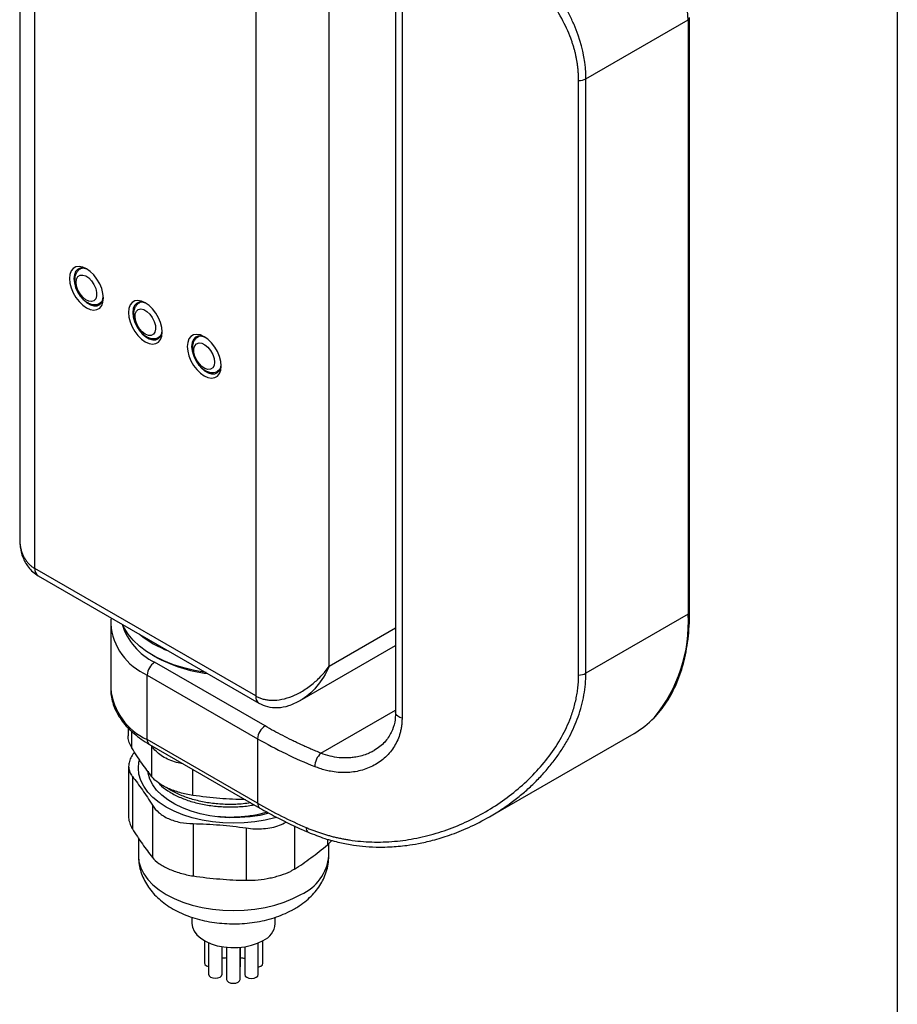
# Model space of a CAD drawing. Header units: millimetres. Extents: x 13 to 546, y 13 to 419.
# Tile 12 of 18: x 462 to 546, y 246 to 340. Entities that reach past the tile are written whole.
import ezdxf

# ---------------------------------------------------------------- set-up
doc = ezdxf.new("R2010")
doc.units = ezdxf.units.MM
doc.header["$LTSCALE"] = 2
doc.layers.add('TEXT', color=140, linetype='Continuous', lineweight=25)

msp = doc.modelspace()

# ---------------------------------------------------------------- linework, layer by layer
for p, q in [((461.762, 364.532), (461.762, 290.268)), ((463.226, 287.39), (463.226, 363.328)), ((484.439, 351.082), (484.439, 275.144)), ((491.511, 278.002), (491.511, 348.224)), ((497.889, 342.795), (497.889, 273.552)), ((498.504, 342.262), (498.504, 273.019)), ((516.17, 334.483), (525.994, 340.154)), ((525.994, 340.154), (525.994, 282.996)), ((526.141, 283.2), (526.141, 340.358)), ((515.473, 277.156), (515.473, 334.314)), ((516.17, 277.325), (516.17, 334.483)), ((467.75, 316.285), (467.58, 316.186)), ((469.479, 312.895), (469.65, 312.994)), ((473.407, 313.019), (473.236, 312.92)), ((475.136, 309.629), (475.307, 309.728)), ((479.064, 309.753), (478.893, 309.655)), ((480.793, 306.364), (480.964, 306.462)), ((484.439, 275.144), (463.226, 287.39)), ((463.537, 286.703), (484.75, 274.457)), ((525.994, 282.996), (516.17, 277.325)), ((470.507, 282.055), (470.507, 275.85)), ((491.511, 278.002), (497.889, 281.684)), ((488.725, 274.702), (497.889, 279.993)), ((474.539, 279.063), (474.751, 278.94)), ((485.336, 272.259), (474.729, 278.382)), ((474.022, 277.157), (484.628, 271.034)), ((474.022, 270.951), (474.022, 277.157)), ((490.701, 269.641), (497.889, 273.79)), ((472.174, 272.073), (472.174, 271.309)), ((472.535, 270.149), (472.535, 271.731)), ((484.628, 264.828), (474.022, 270.951)), ((484.628, 271.034), (484.628, 264.828)), ((506.912, 263.524), (520.815, 271.55)), ((474.229, 270.493), (484.836, 264.37)), ((474.474, 267.366), (474.474, 270.327)), ((472.231, 268.383), (472.231, 263.548)), ((474.118, 267.901), (474.118, 267.678)), ((478.409, 265.585), (478.409, 268.08)), ((472.592, 267.403), (472.592, 262.373)), ((474.509, 264.651), (474.509, 259.621)), ((478.445, 262.871), (478.445, 257.84)), ((483.532, 262.453), (483.532, 257.423)), ((488.171, 262.646), (488.171, 258.5)), ((473.168, 261.496), (473.168, 259.791)), ((491.341, 261.377), (491.341, 260.834)), ((491.341, 260.834), (491.768, 261.26)), ((491.468, 259.791), (491.468, 260.961)), ((478.318, 253.872), (478.318, 253.259)), ((486.318, 253.259), (486.318, 253.867)), ((479.509, 251.615), (479.509, 249.474)), ((479.918, 251.411), (479.918, 248.388)), ((481.218, 248.388), (481.218, 251.039)), ((481.645, 250.983), (481.645, 247.895)), ((482.945, 247.895), (482.945, 250.978)), ((482.968, 249.176), (482.968, 250.98)), ((483.389, 251.034), (483.389, 248.367)), ((484.689, 248.367), (484.689, 251.399)), ((485.137, 249.448), (485.137, 251.621)), ((482.945, 249.078), (482.968, 249.176))]:
    msp.add_line(p, q)
at = {"flags": 128}
for points in [[(468.176, 312.458), (468.538, 312.297), (468.882, 312.237), (469.19, 312.283), (469.448, 312.431), (469.641, 312.676), (469.762, 313.003), (469.802, 313.398), (469.762, 313.839), (469.641, 314.305), (469.448, 314.773), (469.19, 315.219), (468.882, 315.621), (468.538, 315.958), (468.176, 316.214), (467.814, 316.376), (467.47, 316.436), (467.162, 316.39), (466.904, 316.241), (466.711, 315.997), (466.59, 315.67), (466.55, 315.275), (466.59, 314.834), (466.711, 314.367), (466.904, 313.899), (467.162, 313.453), (467.47, 313.052), (467.814, 312.714), (468.176, 312.458)], [(468.286, 316.147), (468.218, 316.178), (467.887, 316.275), (467.585, 316.267), (467.33, 316.153), (467.136, 315.941), (467.015, 315.642), (466.974, 315.275)], [(466.974, 315.275), (467.015, 314.861), (467.136, 314.423), (467.33, 313.987), (467.585, 313.579), (467.887, 313.221), (468.218, 312.936), (468.559, 312.739), (468.89, 312.642), (469.191, 312.651), (469.447, 312.765), (469.64, 312.977), (469.761, 313.275), (469.799, 313.526)], [(467.186, 314.908), (467.23, 315.219), (467.358, 315.453), (467.559, 315.586), (467.814, 315.609), (468.102, 315.519), (468.396, 315.324), (468.671, 315.041), (468.902, 314.695), (469.068, 314.317), (469.155, 313.942), (469.155, 313.601), (469.068, 313.325), (468.902, 313.14), (468.671, 313.061), (468.396, 313.095), (468.102, 313.239), (467.814, 313.481), (467.559, 313.799), (467.358, 314.165), (467.23, 314.546), (467.186, 314.908)], [(469.713, 313.123), (469.565, 312.954), (469.478, 312.894)], [(473.833, 309.193), (474.195, 309.031), (474.538, 308.971), (474.847, 309.017), (475.104, 309.166), (475.298, 309.41), (475.418, 309.738), (475.459, 310.132), (475.418, 310.573), (475.298, 311.04), (475.104, 311.508), (474.847, 311.954), (474.538, 312.355), (474.195, 312.693), (473.833, 312.949), (473.471, 313.111), (473.127, 313.17), (472.819, 313.124), (472.561, 312.976), (472.368, 312.731), (472.247, 312.404), (472.207, 312.01), (472.247, 311.568), (472.368, 311.102), (472.561, 310.634), (472.819, 310.188), (473.127, 309.786), (473.471, 309.449), (473.833, 309.193)], [(473.943, 312.881), (473.875, 312.913), (473.543, 313.01), (473.242, 313.001), (472.986, 312.887), (472.793, 312.675), (472.672, 312.377), (472.631, 312.01)], [(472.631, 312.01), (472.672, 311.595), (472.793, 311.157), (472.986, 310.721), (473.242, 310.313), (473.543, 309.956), (473.875, 309.67), (474.215, 309.474), (474.546, 309.377), (474.848, 309.385), (475.104, 309.499), (475.297, 309.711), (475.418, 310.01), (475.455, 310.261)], [(473.833, 309.928), (473.541, 310.147), (473.275, 310.448), (473.059, 310.805), (472.911, 311.185), (472.846, 311.555), (472.868, 311.882), (472.976, 312.137), (473.16, 312.297), (473.403, 312.349), (473.685, 312.286), (473.98, 312.116), (474.262, 311.853), (474.506, 311.52), (474.69, 311.147), (474.798, 310.768), (474.82, 310.415), (474.754, 310.121), (474.607, 309.911), (474.391, 309.804), (474.125, 309.81), (473.833, 309.928)], [(475.37, 309.858), (475.222, 309.688), (475.135, 309.629)], [(479.49, 305.927), (479.852, 305.765), (480.195, 305.706), (480.504, 305.751), (480.761, 305.9), (480.955, 306.144), (481.075, 306.472), (481.116, 306.866), (481.075, 307.308), (480.955, 307.774), (480.761, 308.242), (480.504, 308.688), (480.195, 309.09), (479.852, 309.427), (479.49, 309.683), (479.128, 309.845), (478.784, 309.905), (478.476, 309.859), (478.218, 309.71), (478.024, 309.466), (477.904, 309.138), (477.863, 308.744), (477.904, 308.303), (478.024, 307.836), (478.218, 307.368), (478.476, 306.922), (478.784, 306.52), (479.128, 306.183), (479.49, 305.927)], [(479.6, 309.615), (479.531, 309.647), (479.2, 309.744), (478.898, 309.735), (478.643, 309.622), (478.45, 309.409), (478.329, 309.111), (478.288, 308.744)], [(478.288, 308.744), (478.329, 308.329), (478.45, 307.892), (478.643, 307.456), (478.898, 307.047), (479.2, 306.69), (479.531, 306.405), (479.872, 306.208), (480.203, 306.111), (480.505, 306.12), (480.76, 306.234), (480.954, 306.446), (481.075, 306.744), (481.112, 306.995)], [(480.48, 307.234), (480.436, 306.922), (480.308, 306.689), (480.107, 306.555), (479.851, 306.532), (479.564, 306.622), (479.269, 306.818), (478.995, 307.101), (478.764, 307.447), (478.598, 307.824), (478.511, 308.2), (478.511, 308.541), (478.598, 308.816), (478.764, 309.002), (478.995, 309.081), (479.269, 309.047), (479.564, 308.902), (479.851, 308.66), (480.107, 308.343), (480.308, 307.977), (480.436, 307.596), (480.48, 307.234)], [(481.027, 306.592), (480.878, 306.423), (480.786, 306.36)], [(479.672, 277.389), (479.654, 277.391), (478.571, 277.582), (477.527, 277.836), (476.534, 278.151), (475.603, 278.523), (474.743, 278.948), (473.963, 279.422), (473.271, 279.94), (472.676, 280.496), (472.183, 281.085), (471.797, 281.699), (471.641, 282.025)], [(498.504, 273.019), (498.292, 273.089), (498.115, 273.187), (497.984, 273.306), (497.908, 273.44), (497.889, 273.552)], [(486.439, 263.485), (486.288, 263.442), (485.34, 263.216), (484.354, 263.052), (483.343, 262.953), (482.318, 262.919), (481.294, 262.953), (480.282, 263.052), (479.296, 263.216), (478.348, 263.442), (477.45, 263.729), (476.613, 264.072), (475.848, 264.466), (475.164, 264.908), (474.571, 265.391), (474.074, 265.91), (473.682, 266.457), (473.398, 267.026), (473.226, 267.61), (473.168, 268.202), (473.226, 268.793), (473.268, 268.981)], [(485.715, 263.861), (484.844, 263.668), (483.898, 263.527), (482.929, 263.452), (481.951, 263.444), (480.979, 263.502), (480.026, 263.626), (479.105, 263.815), (478.228, 264.065), (477.41, 264.374), (476.66, 264.736), (475.99, 265.146), (475.408, 265.6), (474.923, 266.09), (474.543, 266.61), (474.271, 267.152), (474.112, 267.708), (474.098, 267.797)], [(473.168, 259.791), (473.226, 259.2), (473.398, 258.616), (473.682, 258.047), (474.074, 257.499), (474.571, 256.981), (475.164, 256.498), (475.848, 256.056), (476.613, 255.661), (477.45, 255.319), (478.348, 255.032), (479.296, 254.805), (480.282, 254.641), (481.294, 254.542), (482.318, 254.509), (483.343, 254.542), (484.354, 254.641), (485.34, 254.805), (486.288, 255.032), (487.186, 255.319), (488.023, 255.661), (488.788, 256.056)], [(478.318, 253.259), (478.362, 252.917), (478.519, 252.536), (478.785, 252.176), (479.153, 251.847), (479.612, 251.558), (480.149, 251.319), (480.748, 251.135), (481.393, 251.012), (482.064, 250.954), (482.742, 250.963), (483.408, 251.037), (484.043, 251.175), (484.628, 251.374), (485.147, 251.626)], [(479.509, 249.474), (479.559, 249.331), (479.7, 249.209), (479.91, 249.127), (479.918, 249.126)], [(484.689, 249.092), (484.736, 249.102), (484.947, 249.183), (485.088, 249.305), (485.137, 249.448)], [(479.918, 248.388), (479.968, 248.244), (480.109, 248.122), (480.32, 248.041), (480.568, 248.012), (480.817, 248.041), (481.028, 248.122), (481.169, 248.244), (481.218, 248.388)], [(483.389, 248.367), (483.439, 248.223), (483.58, 248.102), (483.791, 248.02), (484.039, 247.992), (484.288, 248.02), (484.499, 248.102), (484.64, 248.223), (484.689, 248.367)], [(481.645, 247.895), (481.695, 247.751), (481.836, 247.629), (482.047, 247.548), (482.295, 247.52), (482.544, 247.548), (482.755, 247.629), (482.896, 247.751), (482.945, 247.895)]]:
    msp.add_lwpolyline(points, dxfattribs=at)
for centre, radius, start, end in [((487.175, 338.249), 38.866, 2.80968, 43.02979), ((525.89, 340.383), 0.251, 294.37604, 354.28935), ((515.493, 335.752), 1.438, 269.19901, 298.07169), ((467.917, 315.585), 0.689, 91.94567, 117.94591), ((473.574, 312.32), 0.689, 91.94573, 117.94136), ((479.231, 309.056), 0.687, 91.92901, 119.39482), ((463.94, 287.299), 0.719, 172.74417, 235.94365), ((525.89, 283.225), 0.251, 294.37467, 354.30522), ((476.365, 282.546), 5.877, 184.61571, 246.50456), ((511.799, 282.158), 14.22, 320.20651, 3.38153), ((477.452, 283.873), 6.13, 197.31901, 243.62772), ((479.789, 289.152), 10.372, 231.05764, 248.94774), ((475.557, 277.087), 1.537, 122.60548, 177.39452), ((481.595, 291.449), 14.258, 241.31227, 262.866), ((515.493, 278.594), 1.438, 269.19901, 298.07169), ((476.513, 276.448), 6.035, 185.6948, 245.62534), ((485.19, 275.07), 0.755, 174.37962, 234.30196), ((516.514, 278.967), 8.574, 300.11661, 316.42608), ((486.164, 270.964), 1.537, 122.60548, 177.39452), ((474.497, 270.891), 0.48, 172.74417, 235.94365), ((507.355, 310.645), 45.667, 240.15548, 247.82929), ((491.945, 268.307), 1.824, 133.00671, 178.52415), ((485.129, 264.779), 0.503, 174.38041, 234.29286), ((507.014, 303.784), 44.929, 240.11682, 246.75804), ((489.718, 262.421), 0.441, 169.56311, 238.41634), ((486.988, 260.177), 4.497, 293.59917, 355.08069), ((484.358, 253.428), 1.967, 293.62491, 355.05495), ((481.376, 251.041), 1.08, 261.62924, 284.45777), ((483.3, 251.004), 1.055, 251.66243, 274.85379)]:
    msp.add_arc(centre, radius, start, end)
for points, knots in [([(516.17, 334.483), (516.17, 335.914), (515.913, 337.303), (515.318, 339.004), (515.185, 339.342), (514.892, 340.016), (514.732, 340.352), (514.22, 341.343), (513.834, 341.986), (512.986, 343.245), (512.525, 343.861), (511.532, 345.074), (511.001, 345.672), (509.342, 347.413), (508.145, 348.517), (506.233, 350.123), (505.577, 350.65), (504.564, 351.43), (504.22, 351.688), (503.531, 352.198), (503.184, 352.449), (501.44, 353.69), (500.015, 354.63), (497.839, 355.973), (497.107, 356.408), (496, 357.044), (495.629, 357.253), (494.893, 357.66), (494.526, 357.859), (492.705, 358.826), (491.277, 359.522), (489.883, 360.131)], [0, 0, 0, 0, 0.125, 0.125, 0.15625, 0.15625, 0.1875, 0.1875, 0.25, 0.25, 0.3125, 0.3125, 0.375, 0.375, 0.5, 0.5, 0.5625, 0.5625, 0.59375, 0.59375, 0.625, 0.625, 0.75, 0.75, 0.8125, 0.8125, 0.84375, 0.84375, 0.875, 0.875, 1, 1, 1, 1]), ([(515.473, 334.314), (515.472, 334.426), (515.47, 334.652), (515.454, 334.991), (515.428, 335.329), (515.391, 335.667), (515.344, 336.005), (515.286, 336.343), (515.218, 336.68), (515.14, 337.018), (515.051, 337.356), (514.951, 337.693), (514.842, 338.031), (514.531, 338.903), (513.881, 340.311), (512.706, 342.159), (511.288, 343.947), (509.697, 345.636), (507.946, 347.267), (506.079, 348.824), (504.103, 350.331), (502.049, 351.777), (499.945, 353.156), (497.795, 354.474), (495.631, 355.717), (493.942, 356.621), (492.753, 357.228), (492.04, 357.582), (491.336, 357.922), (490.641, 358.247), (489.956, 358.559), (489.508, 358.755), (489.284, 358.852)], [0, 0, 0, 0, 0.010269, 0.02054, 0.030821, 0.041117, 0.051436, 0.061783, 0.072165, 0.082589, 0.09306, 0.103585, 0.11417, 0.124821, 0.186186, 0.250194, 0.311755, 0.375578, 0.437268, 0.50005, 0.562671, 0.62527, 0.687738, 0.74947, 0.812619, 0.874788, 0.895902, 0.916889, 0.937772, 0.95857, 0.979306, 1, 1, 1, 1]), ([(467.606, 316.192), (467.586, 316.184), (467.469, 316.137), (467.303, 315.966), (467.138, 315.698), (467.053, 315.406), (467.044, 315.203), (467.04, 315.112)], [0, 0, 0, 0, 0.049759, 0.300122, 0.544596, 0.797378, 1, 1, 1, 1]), ([(467.04, 315.112), (467.042, 315.038), (467.05, 314.83), (467.128, 314.476), (467.288, 314.065), (467.515, 313.678), (467.794, 313.335), (468.118, 313.051), (468.461, 312.857), (468.803, 312.759), (469.121, 312.762), (469.353, 312.813), (469.453, 312.887), (469.473, 312.902)], [0, 0, 0, 0, 0.059444, 0.165914, 0.272038, 0.377994, 0.484613, 0.592778, 0.703764, 0.800925, 0.891746, 0.979182, 1, 1, 1, 1]), ([(473.262, 312.926), (473.243, 312.918), (473.126, 312.871), (472.96, 312.7), (472.794, 312.433), (472.704, 312.112), (472.686, 311.749), (472.746, 311.35), (472.882, 310.939), (473.088, 310.541), (473.35, 310.182), (473.638, 309.892), (473.844, 309.759), (473.936, 309.699)], [0, 0, 0, 0, 0.017928, 0.108632, 0.197198, 0.288766, 0.386891, 0.490698, 0.596037, 0.701128, 0.806537, 0.913146, 1, 1, 1, 1]), ([(473.936, 309.699), (474.002, 309.664), (474.174, 309.573), (474.46, 309.494), (474.777, 309.496), (475.01, 309.547), (475.11, 309.622), (475.129, 309.636)], [0, 0, 0, 0, 0.16977, 0.442171, 0.696518, 0.94137, 1, 1, 1, 1]), ([(478.899, 309.647), (478.828, 309.603), (478.669, 309.505), (478.499, 309.261), (478.383, 308.959), (478.341, 308.609), (478.374, 308.221), (478.486, 307.81), (478.669, 307.405), (478.914, 307.03), (479.209, 306.704), (479.545, 306.444), (479.895, 306.279), (480.236, 306.219), (480.537, 306.241), (480.704, 306.325), (480.779, 306.363)], [0, 0, 0, 0, 0.053047, 0.119183, 0.186171, 0.257468, 0.333603, 0.41198, 0.490258, 0.568557, 0.647534, 0.727974, 0.810687, 0.880545, 0.946373, 1, 1, 1, 1]), ([(461.762, 290.268), (461.773, 289.988), (461.797, 289.384), (462.041, 288.433), (462.473, 287.638), (463.008, 287.053), (463.357, 286.822), (463.537, 286.703)], [0, 0, 0, 0, 0.198991, 0.429306, 0.695275, 0.843075, 1, 1, 1, 1]), ([(461.762, 290.268), (461.763, 290.199), (461.764, 290.062), (461.778, 289.861), (461.8, 289.667), (461.83, 289.478), (461.869, 289.296), (461.915, 289.12), (461.969, 288.951), (462.029, 288.789), (462.097, 288.633), (462.195, 288.439), (462.332, 288.213), (462.521, 287.966), (462.734, 287.746), (462.967, 287.551), (463.14, 287.444), (463.226, 287.39)], [0, 0, 0, 0, 0.057639, 0.114296, 0.169991, 0.224743, 0.278574, 0.331506, 0.383562, 0.434767, 0.485147, 0.534729, 0.630126, 0.724118, 0.816934, 0.908813, 1, 1, 1, 1]), ([(522.796, 273.118), (522.818, 273.139), (523.073, 273.382), (523.503, 273.925), (524.08, 274.75), (524.585, 275.66), (525.024, 276.641), (525.393, 277.693), (525.69, 278.809), (525.915, 279.985), (526.065, 281.216), (526.132, 282.295), (526.139, 282.967), (526.141, 283.2)], [0, 0, 0, 0, 0.0097161, 0.1124507, 0.2154874, 0.3188704, 0.4225949, 0.5266204, 0.6308864, 0.7353277, 0.8398844, 0.9445071, 1, 1, 1, 1]), ([(470.558, 282.65), (470.536, 282.521), (470.503, 282.33), (470.514, 282.138), (470.517, 282.076)], [0, 0, 0, 0, 0.677756, 1, 1, 1, 1]), ([(484.439, 275.144), (484.489, 275.117), (484.588, 275.062), (484.744, 274.99), (484.906, 274.927), (485.074, 274.872), (485.247, 274.826), (485.425, 274.79), (485.609, 274.762), (485.797, 274.744), (486.233, 274.724), (486.966, 274.794), (487.97, 275.1), (488.995, 275.617), (489.787, 276.18), (490.394, 276.717), (490.777, 277.103), (491.159, 277.535), (491.381, 277.83), (491.511, 278.002)], [0, 0, 0, 0, 0.023724, 0.047531, 0.071444, 0.095481, 0.119661, 0.144005, 0.16853, 0.193256, 0.218199, 0.338059, 0.468442, 0.594275, 0.738643, 0.801465, 0.87239, 0.925508, 1, 1, 1, 1]), ([(491.511, 278.002), (491.186, 277.28), (490.771, 276.612), (489.818, 275.484), (489.281, 275.024), (488.725, 274.702)], [0, 0, 0, 0, 0.5, 0.5, 1, 1, 1, 1]), ([(489.284, 262.501), (489.405, 262.449), (489.648, 262.346), (490.017, 262.203), (490.388, 262.067), (490.762, 261.941), (491.138, 261.823), (491.518, 261.714), (491.901, 261.614), (492.286, 261.522), (492.674, 261.44), (493.065, 261.366), (494.036, 261.205), (495.611, 261.063), (497.776, 261.128), (499.931, 261.44), (502.041, 261.983), (504.097, 262.744), (506.074, 263.71), (507.944, 264.863), (509.697, 266.202), (511.283, 267.694), (512.697, 269.361), (513.871, 271.151), (514.559, 272.625), (514.918, 273.657), (515.089, 274.239), (515.229, 274.822), (515.338, 275.405), (515.415, 275.988), (515.464, 276.572), (515.47, 276.961), (515.473, 277.156)], [0, 0, 0, 0, 0.011241, 0.022492, 0.033756, 0.045036, 0.056336, 0.067659, 0.079009, 0.090388, 0.101801, 0.113251, 0.124741, 0.186814, 0.249869, 0.311868, 0.374615, 0.437126, 0.499664, 0.562686, 0.624614, 0.688073, 0.749302, 0.813227, 0.874522, 0.892838, 0.910971, 0.928952, 0.946813, 0.964586, 0.982304, 1, 1, 1, 1]), ([(506.894, 263.515), (507.331, 263.778), (508.052, 264.211), (509.091, 264.949), (510.017, 265.676), (510.96, 266.514), (511.843, 267.399), (512.662, 268.331), (513.402, 269.293), (514.048, 270.262), (514.601, 271.227), (515.062, 272.183), (515.453, 273.165), (515.769, 274.18), (515.999, 275.232), (516.143, 276.28), (516.161, 276.978), (516.17, 277.325)], [0, 0, 0, 0, 0.086304, 0.142277, 0.215259, 0.285458, 0.355876, 0.427374, 0.496804, 0.563505, 0.627545, 0.68899, 0.747917, 0.812453, 0.875882, 0.938348, 1, 1, 1, 1]), ([(470.518, 275.848), (470.519, 275.685), (470.52, 275.29), (470.642, 274.669), (470.865, 273.995), (471.189, 273.338), (471.61, 272.704), (472.126, 272.097), (472.737, 271.522), (473.432, 270.98), (473.962, 270.656), (474.229, 270.493)], [0, 0, 0, 0, 0.0781309, 0.1890827, 0.3003585, 0.4127858, 0.5269025, 0.6428653, 0.7604704, 0.8792857, 1, 1, 1, 1]), ([(484.75, 274.457), (485.018, 274.331), (485.586, 274.063), (486.588, 273.986), (487.679, 274.174), (488.364, 274.52), (488.725, 274.702)], [0, 0, 0, 0, 0.211204, 0.448961, 0.710473, 1, 1, 1, 1]), ([(497.889, 273.555), (497.871, 273.238), (497.832, 272.556), (497.49, 271.583), (496.973, 270.815), (496.386, 270.252), (496.017, 270.017), (495.828, 269.896)], [0, 0, 0, 0, 0.203732, 0.437779, 0.7024, 0.847566, 1, 1, 1, 1]), ([(498.504, 273.019), (498.504, 272.949), (498.502, 272.808), (498.49, 272.599), (498.471, 272.393), (498.445, 272.188), (498.41, 271.987), (498.368, 271.787), (498.278, 271.428), (498.103, 270.924), (497.788, 270.313), (497.396, 269.755), (496.779, 269.095), (495.85, 268.429), (494.765, 268.007), (493.836, 267.824), (493.114, 267.765), (492.374, 267.787), (491.706, 267.879), (491.12, 268.012), (490.618, 268.161), (490.287, 268.289), (490.121, 268.354)], [0, 0, 0, 0, 0.017832, 0.035635, 0.053428, 0.071228, 0.089055, 0.106925, 0.124858, 0.187219, 0.250107, 0.312152, 0.374818, 0.499826, 0.624792, 0.687076, 0.749426, 0.812121, 0.874704, 0.916588, 0.9583, 1, 1, 1, 1]), ([(490.701, 269.641), (490.542, 269.707), (490.224, 269.838), (489.754, 270.04), (489.288, 270.245), (488.828, 270.455), (488.372, 270.668), (487.772, 270.956), (487.035, 271.326), (486.171, 271.784), (485.614, 272.1), (485.336, 272.259)], [0, 0, 0, 0, 0.083335, 0.166669, 0.250003, 0.333337, 0.416671, 0.500005, 0.666674, 0.833339, 1, 1, 1, 1]), ([(472.535, 270.149), (472.446, 270.318), (472.268, 270.654), (472.166, 271.049), (472.184, 271.261), (472.188, 271.309)], [0, 0, 0, 0, 0.4361683, 0.872313, 1, 1, 1, 1]), ([(477.449, 268.634), (477.239, 268.67), (476.768, 268.751), (476.107, 268.988), (475.479, 269.312), (474.957, 269.715), (474.642, 270.067), (474.504, 270.279), (474.474, 270.327)], [0, 0, 0, 0, 0.158738, 0.355497, 0.552256, 0.748079, 0.943912, 1, 1, 1, 1]), ([(495.83, 269.898), (495.82, 269.893), (495.703, 269.818), (495.415, 269.678), (494.935, 269.475), (494.381, 269.317), (493.849, 269.224), (493.226, 269.168), (492.484, 269.187), (491.581, 269.334), (490.994, 269.538), (490.701, 269.641)], [0, 0, 0, 0, 0.00666, 0.084217, 0.190985, 0.316744, 0.421796, 0.503114, 0.673934, 0.836794, 1, 1, 1, 1]), ([(472.798, 269.748), (472.693, 269.609), (472.466, 269.312), (472.279, 268.847), (472.207, 268.375), (472.28, 267.93), (472.433, 267.611), (472.562, 267.443), (472.592, 267.403)], [0, 0, 0, 0, 0.16973, 0.363488, 0.557244, 0.748954, 0.940684, 1, 1, 1, 1]), ([(478.409, 265.585), (477.974, 265.651), (477.556, 265.741), (476.954, 265.913), (476.756, 265.976), (476.38, 266.113), (476.201, 266.185), (475.687, 266.418), (475.376, 266.593), (474.853, 266.963), (474.638, 267.16), (474.474, 267.366)], [0, 0, 0, 0, 0.25, 0.25, 0.375, 0.375, 0.5, 0.5, 0.75, 0.75, 1, 1, 1, 1]), ([(475.084, 266.809), (475.182, 266.699), (475.479, 266.364), (476.2, 265.872), (477.199, 265.357), (478.364, 264.946), (479.627, 264.655), (480.981, 264.489), (482.356, 264.466), (483.479, 264.533), (484.101, 264.652), (484.287, 264.687)], [0, 0, 0, 0, 0.061162, 0.186148, 0.314758, 0.439752, 0.568371, 0.693358, 0.821969, 0.946959, 1, 1, 1, 1]), ([(483.965, 264.873), (483.718, 264.835), (483.021, 264.727), (481.836, 264.697), (480.463, 264.771), (479.142, 264.988), (477.905, 265.322), (476.818, 265.781), (476.136, 266.13), (475.88, 266.342), (475.878, 266.344)], [0, 0, 0, 0, 0.083657, 0.236198, 0.38874, 0.541291, 0.693843, 0.846384, 0.998925, 1, 1, 1, 1]), ([(483.453, 265.168), (482.632, 265.195), (480.951, 265.25), (479.269, 265.472), (478.409, 265.585)], [0, 0, 0, 0, 0.488389, 1, 1, 1, 1]), ([(474.509, 264.651), (474.673, 264.385), (474.887, 264.139), (475.279, 263.809), (475.423, 263.705), (475.729, 263.515), (475.891, 263.428), (476.404, 263.196), (476.788, 263.075), (477.588, 262.916), (478.01, 262.875), (478.445, 262.871)], [0, 0, 0, 0, 0.25, 0.25, 0.375, 0.375, 0.5, 0.5, 0.75, 0.75, 1, 1, 1, 1]), ([(484.836, 264.37), (485.103, 264.218), (485.876, 263.779), (487.21, 263.087), (488.508, 262.472), (489.279, 262.135), (489.486, 262.045)], [0, 0, 0, 0, 0.182279, 0.527845, 0.873355, 1, 1, 1, 1]), ([(472.232, 263.548), (472.231, 263.546), (472.208, 263.383), (472.29, 263.036), (472.432, 262.643), (472.561, 262.424), (472.592, 262.373)], [0, 0, 0, 0, 0.004819, 0.435726, 0.866675, 1, 1, 1, 1]), ([(485.567, 263.959), (485.241, 263.872), (484.487, 263.672), (483.224, 263.511), (481.945, 263.447), (481.143, 263.508), (480.796, 263.535)], [0, 0, 0, 0, 0.217154, 0.500499, 0.783825, 1, 1, 1, 1]), ([(489.487, 262.045), (490.013, 261.835), (491.009, 261.437), (492.471, 261.048), (493.788, 260.801), (495.061, 260.657), (496.242, 260.606), (497.285, 260.627), (498.162, 260.687), (499.063, 260.786), (500.17, 260.964), (501.543, 261.273), (503.164, 261.769), (505.007, 262.495), (506.251, 263.167), (506.912, 263.524)], [0, 0, 0, 0, 0.092279, 0.174989, 0.24873, 0.313818, 0.38731, 0.445218, 0.487497, 0.533919, 0.595863, 0.673392, 0.766842, 0.876037, 1, 1, 1, 1]), ([(483.532, 262.453), (483.808, 262.42), (484.36, 262.352), (485.194, 262.37), (485.995, 262.489), (486.751, 262.686), (487.164, 262.915), (487.364, 263.026)], [0, 0, 0, 0, 0.202362, 0.404704, 0.607186, 0.809667, 1, 1, 1, 1]), ([(488.171, 258.5), (488.698, 258.827), (489.227, 259.194), (490.285, 259.974), (490.813, 260.385), (491.341, 260.834)], [0, 0, 0, 0, 0.5, 0.5, 1, 1, 1, 1]), ([(473.171, 259.774), (473.18, 259.546), (473.197, 259.08), (473.35, 258.388), (473.593, 257.712), (473.927, 257.067), (474.349, 256.458), (474.857, 255.887), (475.451, 255.357), (476.129, 254.873), (476.885, 254.441), (477.711, 254.069), (478.591, 253.763), (479.512, 253.525), (480.462, 253.357), (481.429, 253.258), (482.404, 253.23), (483.379, 253.271), (484.345, 253.381), (485.294, 253.563), (486.217, 253.816), (487.105, 254.142), (487.747, 254.446), (488.091, 254.64), (488.167, 254.683)], [0, 0, 0, 0, 0.039516, 0.08104, 0.122533, 0.164438, 0.207184, 0.251155, 0.296615, 0.343617, 0.39193, 0.441096, 0.490577, 0.539972, 0.589166, 0.638176, 0.68709, 0.736036, 0.785125, 0.834488, 0.884268, 0.934585, 0.985486, 1, 1, 1, 1]), ([(474.509, 259.621), (474.673, 259.417), (474.887, 259.226), (475.279, 258.952), (475.423, 258.862), (475.729, 258.692), (475.891, 258.611), (476.404, 258.378), (476.788, 258.237), (477.588, 258.003), (478.01, 257.907), (478.445, 257.84)], [0, 0, 0, 0, 0.25, 0.25, 0.375, 0.375, 0.5, 0.5, 0.75, 0.75, 1, 1, 1, 1]), ([(488.167, 254.683), (488.315, 254.772), (488.726, 255.019), (489.316, 255.463), (489.909, 256.021), (490.397, 256.602), (490.795, 257.217), (491.116, 257.881), (491.34, 258.59), (491.459, 259.239), (491.457, 259.638), (491.456, 259.788)], [0, 0, 0, 0, 0.079011, 0.218236, 0.341575, 0.460936, 0.576526, 0.689009, 0.810807, 0.929096, 1, 1, 1, 1]), ([(488.171, 258.5), (488.129, 258.474), (488.045, 258.423), (487.911, 258.35), (487.818, 258.303), (487.771, 258.28)], [0, 0, 0, 0, 0.335013, 0.668348, 1, 1, 1, 1]), ([(483.532, 257.423), (483.916, 257.419), (484.3, 257.438), (485.066, 257.514), (485.451, 257.573), (485.998, 257.684), (486.177, 257.725), (486.526, 257.816), (486.698, 257.865), (487.194, 258.025), (487.496, 258.145), (487.771, 258.28)], [0, 0, 0, 0, 0.25, 0.25, 0.5, 0.5, 0.625, 0.625, 0.75, 0.75, 1, 1, 1, 1])]:
    msp.add_open_spline(points, degree=3, knots=knots)
for points in [[(474.474, 267.366), (474.151, 267.772), (473.504, 268.646), (472.858, 269.627), (472.535, 270.149)], [(472.592, 267.403), (472.912, 267.006), (473.551, 266.132), (474.19, 265.172), (474.509, 264.651)], [(472.592, 262.373), (472.912, 261.852), (473.551, 260.892), (474.19, 260.018), (474.509, 259.621)], [(478.445, 262.871), (479.293, 262.863), (480.988, 262.767), (482.684, 262.585), (483.532, 262.453)], [(478.445, 257.84), (479.293, 257.709), (480.988, 257.527), (482.684, 257.431), (483.532, 257.423)]]:
    msp.add_open_spline(points, degree=3)
at = {"layer": 'TEXT'}
msp.add_line((546.1, 419.1), (546.1, 12.7), dxfattribs=at)

doc.saveas('drawing.dxf')
